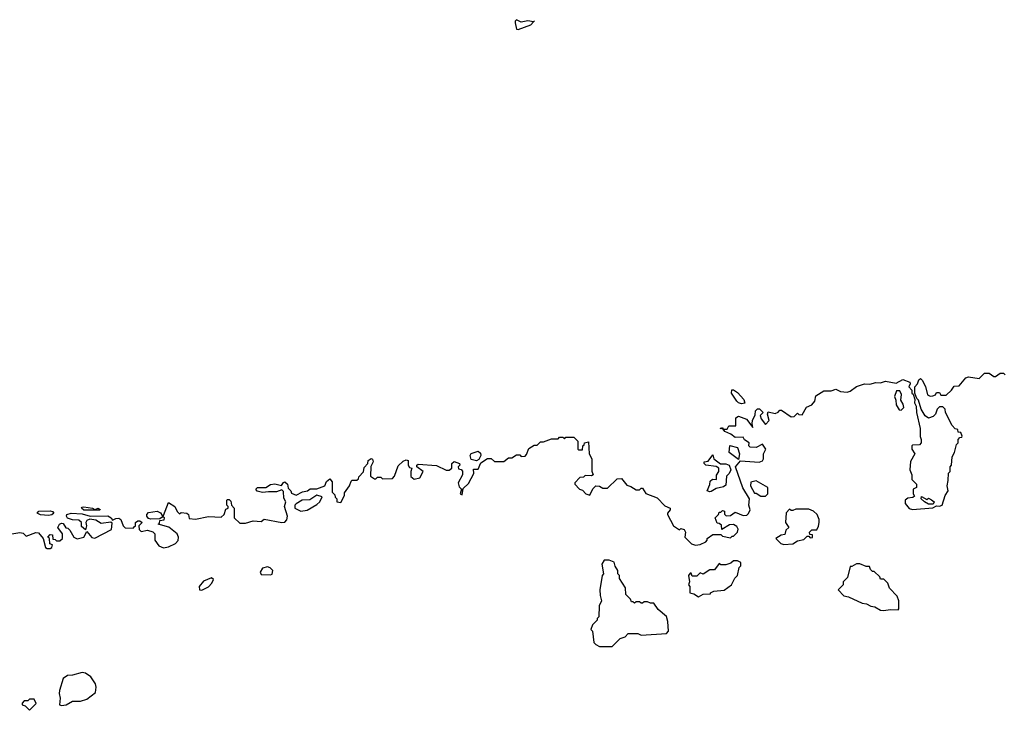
# Model space of a CAD drawing. Extents: x 2240384 to 2404287, y 351326 to 526670.
# Tile 33 of 256: x 2292514 to 2298680, y 390530 to 394854. Entities that reach past the tile are written whole.
import ezdxf

# ---------------------------------------------------------------- set-up
doc = ezdxf.new("R2010")
doc.units = 0

msp = doc.modelspace()

# ---------------------------------------------------------------- linework, layer by layer
at = {"layer": '0CON20XD'}
for points in [[(2295635, 394793.1), (2295715, 394821.9), (2295730.5, 394839.6), (2295737, 394847), (2295730.5, 394839.6), (2295695, 394846.9), (2295655, 394838), (2295625, 394853.8), (2295616.2, 394845), (2295616, 394835), (2295624.5, 394795), (2295635, 394793.1)], [(2296775, 391567.5), (2296810, 391585), (2296820, 391595), (2296820, 391605), (2296855, 391630), (2296905, 391630), (2296915, 391620), (2296965, 391610), (2296975, 391620), (2296985, 391620), (2297010, 391645), (2297012.5, 391665), (2297005, 391680), (2296985, 391693.3), (2296958.3, 391691.7), (2296911.7, 391661.7), (2296908.3, 391688.3), (2296895, 391700), (2296881.7, 391701.7), (2296870, 391735), (2296890, 391755), (2296895, 391770), (2296905, 391770), (2296915, 391780), (2296927.5, 391777.5), (2296928.3, 391758.3), (2296937.5, 391747.5), (2296965, 391750), (2296995, 391770), (2297045, 391748.8), (2297068, 391752), (2297078.8, 391761.2), (2297088.8, 391785), (2297080, 391815), (2297084, 391855), (2297043.2, 391923.2), (2296997.5, 392055), (2297028.3, 392091.7), (2297145, 392083.5), (2297165, 392091.4), (2297171.8, 392105), (2297172.9, 392135), (2297185.6, 392165), (2297165, 392196.7), (2297125.5, 392174.5), (2297088.3, 392178.3), (2297080, 392185), (2297082.5, 392205), (2297053.3, 392223.3), (2297045, 392240), (2296995, 392237.5), (2296968.3, 392258.3), (2296930, 392275), (2296920, 392290), (2296900, 392295), (2296915, 392300), (2296920, 392290), (2296945, 392290), (2296955, 392310), (2296998.3, 392311.7), (2296998.3, 392361.7), (2297015, 392372.5), (2297065, 392353.3), (2297105, 392300), (2297100, 392325), (2297103.8, 392345), (2297119.3, 392380.7), (2297122.5, 392405), (2297135, 392417.5), (2297147, 392417), (2297170, 392395), (2297150, 392375), (2297158, 392355), (2297185, 392320), (2297206.7, 392345), (2297197.5, 392385), (2297201.7, 392398.3), (2297245, 392387.5), (2297263.6, 392396.4), (2297275, 392410), (2297285, 392410), (2297345, 392367.5), (2297365, 392370), (2297385, 392390), (2297393, 392383), (2297415, 392380), (2297441.7, 392428.3), (2297475, 392443.3), (2297493.8, 392465), (2297500.5, 392499.5), (2297550.5, 392529.5), (2297595, 392530), (2297625, 392540), (2297655, 392526.9), (2297695, 392522.5), (2297715, 392528.9), (2297755, 392557.5), (2297805, 392573.1), (2297837.7, 392572.3), (2297875, 392583.3), (2297905, 392579.4), (2297935, 392590.6), (2298002.5, 392577.5), (2298045, 392601.2), (2298087.5, 392585), (2298090, 392575), (2298082.5, 392555), (2298100, 392535), (2298100, 392515), (2298108.3, 392508.3), (2298120, 392475), (2298117.5, 392455), (2298127.5, 392435), (2298130, 392395), (2298152.5, 392295), (2298152.5, 392245), (2298160, 392225), (2298160, 392205), (2298148.3, 392191.7), (2298105, 392190), (2298100, 392185), (2298100, 392165), (2298120, 392135), (2298093, 392087), (2298087.5, 392035), (2298100, 392005), (2298100, 391975), (2298130, 391945), (2298130, 391925), (2298110, 391915), (2298110, 391885), (2298118.3, 391871.7), (2298107, 391863), (2298075, 391857.5), (2298060, 391845), (2298060, 391825), (2298085, 391792.5), (2298105, 391787.5), (2298231.7, 391798.3), (2298255, 391810), (2298275, 391807.5), (2298290, 391815), (2298310, 391875), (2298327.5, 391905), (2298322.5, 391935), (2298328.3, 391968.3), (2298330, 392015), (2298340, 392025), (2298340, 392055), (2298350, 392065), (2298353, 392117), (2298367.5, 392145), (2298380, 392195), (2298390, 392205), (2298390, 392225), (2298401.7, 392238.3), (2298415, 392240), (2298416.4, 392246.4), (2298408.3, 392268.3), (2298391.7, 392271.7), (2298388.3, 392288.3), (2298371.7, 392291.7), (2298353, 392313), (2298312.5, 392395), (2298310, 392415), (2298295, 392430), (2298275, 392430), (2298260, 392415), (2298250, 392385), (2298235, 392370), (2298205, 392360), (2298183.6, 392373.6), (2298160, 392415), (2298141.7, 392471.7), (2298131.7, 392481.7), (2298120, 392515), (2298120, 392555), (2298137, 392573), (2298145, 392600), (2298155, 392607.5), (2298166.1, 392596.1), (2298187, 392557), (2298200, 392505), (2298215, 392497.5), (2298231.7, 392498.3), (2298250, 392505), (2298255, 392520), (2298275, 392520), (2298283, 392503), (2298316.4, 392503.6), (2298350, 392535), (2298365, 392560), (2298398.3, 392561.7), (2298438.3, 392611.7), (2298455, 392617.5), (2298521.7, 392608.3), (2298555, 392640), (2298585, 392640), (2298615, 392620), (2298625, 392620), (2298655, 392640), (2298675, 392640), (2298685, 392630)], [(2297035, 392448.6), (2297014.4, 392454.4), (2297004.4, 392464.4), (2296972.5, 392515), (2296973.6, 392536.4), (2296985, 392536), (2297009.7, 392519.7), (2297048, 392475), (2297055, 392452.5), (2297035, 392448.6)], [(2298035, 392410), (2298050, 392425), (2298047, 392447), (2298032.5, 392472.5), (2298037, 392507), (2298025, 392530), (2298005, 392530), (2297992.5, 392495), (2298001.7, 392471.7), (2298003, 392443), (2298021.7, 392411.7), (2298035, 392410)], [(2292453, 391633), (2292515, 391642.5), (2292535, 391640), (2292555, 391620), (2292615, 391642.5), (2292631.7, 391641.7), (2292660, 391605), (2292675, 391550), (2292685, 391542.5), (2292705, 391543.3), (2292715, 391550), (2292720, 391565), (2292701.7, 391571.7), (2292700, 391605), (2292690, 391615), (2292705, 391630), (2292718.3, 391628.3), (2292721.7, 391601.7), (2292735, 391600), (2292745, 391590), (2292765, 391590), (2292782.5, 391605), (2292782.5, 391635), (2292753.3, 391675), (2292762.5, 391695), (2292775, 391702.5), (2292785, 391700), (2292801.7, 391671.7), (2292815, 391670), (2292828.3, 391658.3), (2292853.6, 391613.6), (2292873, 391603), (2292916.4, 391613.6), (2292935, 391650), (2292965, 391612.5), (2292985, 391607.5), (2293088, 391662), (2293092.5, 391702.5), (2293085, 391707.5), (2293025, 391700), (2292989.7, 391719.7), (2292953.3, 391726.7), (2292935, 391717.5), (2292927.5, 391705), (2292932.5, 391685), (2292925, 391660), (2292901.7, 391681.7), (2292900, 391705), (2292885, 391720), (2292845, 391722.5), (2292813.6, 391733.6), (2292807.5, 391745), (2292810, 391755), (2292835.8, 391764.2), (2292905, 391760), (2292955, 391746.2), (2293065, 391747.1), (2293085.8, 391735.8), (2293095, 391720), (2293115, 391731.2), (2293135, 391732), (2293146.7, 391725), (2293162.5, 391685), (2293175, 391672.5), (2293225, 391670), (2293231.7, 391678.3), (2293240, 391685), (2293240, 391705), (2293253, 391717), (2293267, 391717), (2293280, 391705), (2293260, 391685), (2293261.7, 391661.7), (2293275, 391650), (2293315, 391657.5), (2293348.3, 391648.3), (2293360, 391635), (2293360, 391595), (2293385, 391560), (2293415, 391547.5), (2293446.4, 391553.6), (2293490, 391575), (2293506.1, 391593.9), (2293507.5, 391615), (2293500, 391635), (2293447, 391677), (2293380, 391695), (2293388.3, 391701.7), (2293391.7, 391718.3), (2293418.3, 391721.7), (2293420, 391735), (2293415, 391740), (2293405, 391740), (2293391.7, 391728.3), (2293335, 391726.2), (2293321.2, 391731.2), (2293310, 391745), (2293310, 391755), (2293320.8, 391769.2), (2293375, 391777.5), (2293396.4, 391766.4), (2293405, 391750), (2293415, 391750), (2293445, 391830), (2293486, 391806), (2293500, 391775), (2293515, 391760), (2293525, 391767.5), (2293560, 391765), (2293570, 391755), (2293575, 391730), (2293615, 391727.5), (2293696.4, 391743.6), (2293775, 391740), (2293793.6, 391756.4), (2293805, 391790), (2293820, 391795), (2293820, 391805), (2293810, 391815), (2293810, 391845), (2293815, 391850), (2293825, 391850), (2293835, 391840), (2293840, 391815), (2293857.5, 391795), (2293856.7, 391735), (2293892.5, 391702.5), (2293928.3, 391701.7), (2293975, 391716.7), (2294025, 391712.5), (2294045, 391727.5), (2294155, 391706.2), (2294175, 391707.5), (2294187.7, 391722.3), (2294190, 391745), (2294172.5, 391805), (2294180, 391835), (2294168.3, 391858.3), (2294165, 391900), (2294155, 391910), (2294123, 391897), (2294072.3, 391897.7), (2294035, 391894.4), (2294001.9, 391901.9), (2293992.5, 391915), (2294002.5, 391925), (2294055, 391925.8), (2294085, 391942.9), (2294112.1, 391947.9), (2294153.3, 391936.7), (2294165, 391956.7), (2294175, 391960), (2294190, 391945), (2294195, 391920), (2294212.5, 391905), (2294215, 391890), (2294245, 391877.5), (2294285, 391897.5), (2294316.2, 391903.8), (2294333.6, 391916.4), (2294375, 391916.7), (2294425.6, 391934.4), (2294435, 391963.3), (2294455, 391980), (2294471.2, 391961.2), (2294470, 391895), (2294488.3, 391878.3), (2294490, 391865), (2294500, 391855), (2294500, 391835), (2294525, 391830), (2294547.5, 391875), (2294548.3, 391891.7), (2294580, 391935), (2294590, 391965), (2294595, 391970), (2294625, 391970), (2294635, 391980), (2294637.5, 391992.5), (2294666.1, 392023.9), (2294670.5, 392049.5), (2294693.3, 392075), (2294696.2, 392095), (2294715, 392106.7), (2294723.3, 392103.3), (2294726.4, 392086.4), (2294713.3, 392056.7), (2294710, 391995), (2294735, 391980), (2294745, 391980), (2294755, 391990), (2294775, 391990), (2294785, 391980), (2294848.3, 391981.7), (2294860, 391995), (2294885, 392060), (2294915, 392090), (2294935, 392097.5), (2294947.5, 392095), (2294947.5, 392065), (2294955, 392050), (2294970, 392045), (2294962.5, 392025), (2294963, 391993), (2294985, 391977.5), (2295020, 391985), (2295040, 392025), (2295000, 392055), (2295000, 392065), (2295008.3, 392071.7), (2295125, 392062.5), (2295183.6, 392033.6), (2295203, 392033), (2295220, 392045), (2295220, 392075), (2295235, 392086.7), (2295267.5, 392075), (2295270, 392065), (2295260, 392055), (2295262.5, 392042.5), (2295278.3, 392038.3), (2295286.7, 392026.7), (2295286.4, 392003.6), (2295260, 391955), (2295265, 391930), (2295280, 391915), (2295272.5, 391885), (2295285, 391880), (2295291.7, 391918.3), (2295325, 391950), (2295357, 392013), (2295355, 392040), (2295385, 392040), (2295400.7, 392079.3), (2295443.9, 392106.1), (2295466.2, 392106.2), (2295488.3, 392088.3), (2295545, 392086.7), (2295575, 392110), (2295595, 392110), (2295625, 392130), (2295645, 392130), (2295655, 392120), (2295678.3, 392121.7), (2295688.3, 392131.7), (2295701.7, 392168.3), (2295735, 392190), (2295755, 392190), (2295775, 392210), (2295795, 392210), (2295845, 392230), (2295885, 392230), (2295895, 392240), (2295915, 392240), (2295925, 392230), (2295935, 392240), (2295985, 392240), (2296010, 392215), (2296010, 392165), (2296015, 392160), (2296038.3, 392161.7), (2296040, 392185), (2296048.3, 392191.7), (2296050, 392205), (2296075, 392210), (2296080, 392135), (2296097.5, 392105), (2296097, 392027), (2296106.2, 392005), (2296095, 391997.5), (2296055, 392000), (2296045, 391990), (2296021.7, 391988.3), (2295990, 391955), (2295990, 391945), (2296020, 391915), (2296038.3, 391908.3), (2296060, 391885), (2296085, 391877.5), (2296103.9, 391916.1), (2296122.5, 391935), (2296143.9, 391933.9), (2296165, 391920), (2296195, 391920), (2296255, 391980), (2296281.7, 391981.7), (2296315, 391940), (2296341.7, 391931.7), (2296375, 391910), (2296395, 391910), (2296405, 391920), (2296415, 391920), (2296435, 391887.5), (2296505, 391860), (2296555, 391810), (2296586.4, 391796.4), (2296587.5, 391785), (2296570, 391765), (2296570, 391755), (2296607.5, 391685), (2296645, 391660), (2296655, 391667.5), (2296675, 391662.5), (2296682.5, 391645), (2296680, 391615), (2296721.2, 391571.2), (2296747, 391563), (2296775, 391567.5)], [(2297015, 392100), (2296957.5, 392145), (2296961.7, 392188.3), (2297010, 392175), (2297022.5, 392135), (2297015, 392100)], [(2295375, 392092.5), (2295340.7, 392100.7), (2295334, 392125), (2295341.7, 392138.3), (2295385, 392152), (2295400, 392140), (2295402, 392125), (2295390, 392100), (2295375, 392092.5)], [(2296835, 391897.5), (2296820, 391905), (2296836.4, 391943.6), (2296837.5, 391965), (2296853, 391977), (2296877.5, 391975), (2296878.3, 392001.7), (2296892.5, 392025), (2296892.5, 392045), (2296876.4, 392056.4), (2296810, 392065), (2296800, 392075), (2296800, 392085), (2296825, 392090), (2296855, 392130), (2296860, 392105), (2296903.3, 392073.3), (2296935, 392073.3), (2296957.5, 392065), (2296966.4, 392036.4), (2296957, 392013), (2296940, 391995), (2296935, 391940), (2296921.7, 391928.3), (2296875, 391918.8), (2296845, 391900), (2296835, 391897.5)], [(2297185, 391870), (2297200, 391885), (2297200, 391925), (2297125, 391967.5), (2297091.7, 391958.3), (2297090, 391935), (2297115, 391890), (2297125, 391890), (2297155, 391870), (2297185, 391870)], [(2294275, 391777.5), (2294315, 391783.3), (2294375, 391817.5), (2294392.5, 391835), (2294407.5, 391867.5), (2294373.6, 391876.4), (2294331.7, 391848.3), (2294283.6, 391846.4), (2294245, 391822.5), (2294237.5, 391815), (2294237.5, 391795), (2294275, 391777.5)], [(2298235, 391820), (2298205, 391820), (2298180, 391835), (2298160, 391855), (2298161.7, 391868.3), (2298195, 391850), (2298205, 391857.5), (2298225, 391847.5), (2298240, 391835), (2298235, 391820)], [(2292695, 391748.6), (2292644.2, 391754.2), (2292622.5, 391765), (2292634.2, 391775.8), (2292705, 391779.4), (2292720, 391775), (2292726.7, 391765), (2292715, 391754.3), (2292695, 391748.6)], [(2293015, 391783.8), (2292915, 391783.8), (2292900, 391795), (2292905, 391802.5), (2292915, 391803.3), (2292970, 391795), (2292985, 391787.5), (2293005.7, 391795.7), (2293017.5, 391787.5), (2293015, 391783.8)], [(2297298.3, 391568.3), (2297355, 391572.5), (2297385, 391590), (2297425, 391600), (2297445, 391620), (2297455, 391620), (2297465, 391610), (2297478.3, 391611.7), (2297478.3, 391628.3), (2297461.7, 391631.7), (2297460, 391645), (2297475, 391660), (2297505, 391660), (2297517, 391683), (2297520, 391705), (2297520, 391725), (2297507.5, 391755), (2297485, 391776.7), (2297455, 391790), (2297375, 391790), (2297355, 391780), (2297345, 391780), (2297335, 391790), (2297313, 391767), (2297310, 391705), (2297330, 391675), (2297311.7, 391658.3), (2297305, 391630), (2297283, 391627), (2297250, 391605), (2297280, 391575), (2297298.3, 391568.3)], [(2296225, 390930), (2296275, 390980), (2296305, 390990), (2296325, 391010), (2296385, 391010), (2296405, 391000), (2296565, 391010), (2296576.7, 391025), (2296573.3, 391085), (2296565, 391117.5), (2296511.7, 391161.7), (2296485, 391200), (2296465, 391200), (2296445, 391210), (2296425, 391210), (2296415, 391200), (2296405, 391200), (2296395, 391210), (2296375, 391210), (2296365, 391200), (2296355, 391210), (2296345, 391210), (2296340, 391225), (2296310, 391255), (2296307, 391297), (2296270, 391355), (2296270, 391375), (2296260, 391385), (2296260, 391405), (2296243, 391433), (2296237, 391457), (2296205, 391470), (2296175, 391470), (2296160, 391445), (2296170, 391385), (2296162.5, 391375), (2296147.5, 391285), (2296148.3, 391248.3), (2296157.5, 391215), (2296142.5, 391185), (2296140, 391115), (2296130, 391105), (2296130, 391095), (2296100, 391065), (2296090, 391035), (2296100, 391025), (2296110, 390955), (2296121.7, 390941.7), (2296145, 390930), (2296225, 390930)], [(2296765, 391240), (2296793.6, 391256.4), (2296840, 391260), (2296840, 391265), (2296860, 391275), (2296925, 391281.2), (2296972.5, 391315), (2296991.7, 391358.3), (2297010, 391375), (2297020, 391425), (2297030, 391435), (2297030, 391455), (2297010, 391465), (2296985, 391466.7), (2296968.3, 391451.7), (2296935, 391440), (2296905, 391440), (2296895, 391450), (2296865, 391410), (2296835, 391410), (2296795, 391382.5), (2296775, 391390), (2296755, 391370), (2296725, 391370), (2296718.3, 391388.3), (2296711.7, 391388.3), (2296702.5, 391375), (2296707.5, 391335), (2296702.5, 391315), (2296710, 391305), (2296710, 391265), (2296735, 391260), (2296765, 391240)], [(2297925, 391153.8), (2297965, 391161.2), (2298015, 391160), (2298020, 391165), (2298020, 391215), (2298010, 391245), (2297960, 391295), (2297950, 391325), (2297925, 391350), (2297905, 391350), (2297900, 391365), (2297865, 391400), (2297855, 391400), (2297841.7, 391411.7), (2297835, 391430), (2297815, 391430), (2297775, 391447.5), (2297755, 391447.5), (2297725, 391430), (2297715, 391430), (2297698.3, 391361.7), (2297670, 391335), (2297670, 391315), (2297640, 391285), (2297675, 391246.7), (2297705, 391241.2), (2297790.5, 391200.5), (2297816, 391196), (2297845, 391181.2), (2297868.8, 391178.8), (2297905, 391156.7), (2297925, 391153.8)], [(2294085, 391377.5), (2294095, 391382.5), (2294100, 391405), (2294082.5, 391422.5), (2294065, 391427.5), (2294035, 391420), (2294020, 391395), (2294025, 391380), (2294085, 391377.5)], [(2293655, 391282.5), (2293696.4, 391303.6), (2293717.5, 391325), (2293728.3, 391348.3), (2293715, 391360), (2293665, 391337.5), (2293637.5, 391305), (2293640, 391285), (2293655, 391282.5)], [(2292775, 390560), (2292805, 390563.3), (2292843.6, 390586.4), (2292895, 390586.7), (2292935, 390600), (2292988.3, 390641.7), (2292992.5, 390675), (2292987.5, 390695), (2292959.3, 390739.3), (2292925, 390762.5), (2292905, 390767.5), (2292845, 390750), (2292813, 390747), (2292785, 390730), (2292762.5, 390655), (2292760, 390635), (2292767.5, 390605), (2292762.5, 390565), (2292775, 390560)], [(2292575, 390530), (2292617, 390573), (2292605, 390600), (2292575, 390600), (2292565, 390590), (2292541.7, 390588.3), (2292530, 390575), (2292530, 390565), (2292548.3, 390558.3), (2292575, 390530)]]:
    msp.add_lwpolyline(points, dxfattribs=at)

doc.saveas('drawing.dxf')
